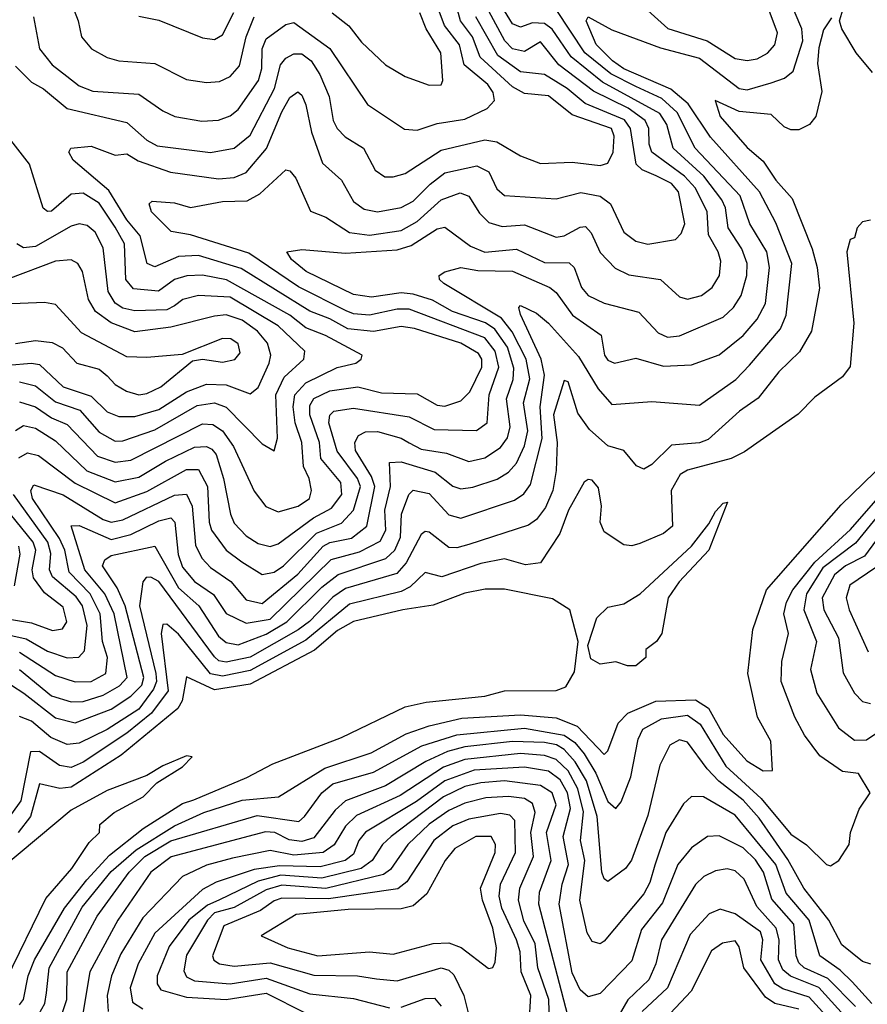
# Model space of a CAD drawing. Extents: x 1308313 to 1441400, y 959662 to 1036319.
# Tile 198 of 256: x 1315785 to 1317917, y 1019263 to 1021738. Entities that reach past the tile are written whole.
import ezdxf

# ---------------------------------------------------------------- set-up
doc = ezdxf.new("R2010")
doc.units = 0

msp = doc.modelspace()

# ---------------------------------------------------------------- linework, layer by layer
at = {"layer": '0CON10XD'}
for points in [[(1315897.6, 1021825), (1315932.2, 1021735), (1315940.9, 1021695), (1315966.2, 1021665), (1316005, 1021642.8), (1316035, 1021634.3), (1316125, 1021627.6), (1316205, 1021587.4), (1316255, 1021580), (1316287.4, 1021582.6), (1316315, 1021595.7), (1316338.2, 1021621.8), (1316355.1, 1021695), (1316375, 1021745.2)], [(1316275, 1020993.2), (1316165, 1020965.1), (1316075, 1020953.2), (1316015, 1020975.9), (1315976.2, 1021005), (1315958.5, 1021035), (1315943.4, 1021105), (1315931.1, 1021125), (1315915, 1021134.2), (1315875, 1021130.8), (1315755, 1021086), (1315725, 1021089.4), (1315707.5, 1021105), (1315703.1, 1021125), (1315728.3, 1021255), (1315724.1, 1021305), (1315708.9, 1021348.9), (1315645, 1021468.6), (1315613.5, 1021543.5), (1315592.1, 1021645), (1315590.3, 1021715), (1315607.9, 1021805)], [(1315764.7, 1020065.3), (1315795.5, 1020045.5), (1315875, 1019983), (1315925, 1019970.5), (1316015, 1020004.9), (1316065, 1020037.8), (1316092.1, 1020065), (1316097.5, 1020085), (1316050.2, 1020265), (1316030.3, 1020310.3), (1315993.2, 1020365), (1315999.6, 1020380.4), (1316015, 1020391), (1316125.1, 1020415.1), (1316185, 1020310.4), (1316236.2, 1020265), (1316285, 1020188.2), (1316305, 1020172.5), (1316335, 1020166.9), (1316405, 1020193.3), (1316457, 1020225), (1316545, 1020311.6), (1316586.5, 1020343.5), (1316706.5, 1020383.5), (1316729.2, 1020405), (1316743, 1020437), (1316745.4, 1020495), (1316763.7, 1020545), (1316775, 1020555.6), (1316815, 1020547.2), (1316865, 1020493.9), (1316895, 1020485.2), (1317029.7, 1020530.3), (1317053.4, 1020546.6), (1317069.8, 1020570.2), (1317099.7, 1020685), (1317094, 1020765), (1317105.4, 1020845), (1317096.9, 1020885), (1317045, 1020997.1), (1317040.9, 1021015), (1317045, 1021020), (1317085, 1021000.2), (1317115.3, 1020975.3), (1317191.2, 1020891.2), (1317240.1, 1020810.1), (1317275, 1020770.7), (1317375, 1020778.2), (1317495, 1020769.2), (1317586.5, 1020833.5), (1317620.5, 1020869.5), (1317699.2, 1020960.8), (1317713.1, 1020995), (1317727.4, 1021125), (1317687.5, 1021227.5), (1317646.4, 1021305), (1317522.5, 1021442.5), (1317466.3, 1021526.3), (1317423.4, 1021563.4), (1317305, 1021614.4), (1317276.4, 1021635), (1317235, 1021675.7), (1317209.7, 1021735), (1317215, 1021745.3), (1317275, 1021712.8), (1317397.2, 1021667.2), (1317495, 1021641.6), (1317595, 1021564.9), (1317615, 1021562.2), (1317675, 1021579.8), (1317708.7, 1021591.3), (1317731, 1021609), (1317754.7, 1021685), (1317752.3, 1021715), (1317718.7, 1021795)], [(1316539.9, 1021600.1), (1316563.5, 1021545), (1316573.4, 1021485), (1316583.8, 1021465), (1316603.9, 1021443.9), (1316650.3, 1021415), (1316679.6, 1021359.6), (1316703.3, 1021343.3), (1316725, 1021342.8), (1316755, 1021351.8), (1316845, 1021410), (1316955, 1021436.5), (1316985, 1021431), (1317045, 1021395.9), (1317095, 1021376.4), (1317175, 1021379.6), (1317245, 1021372), (1317265, 1021377.5), (1317277.9, 1021405), (1317280.9, 1021445), (1317274, 1021465), (1317175, 1021499.1), (1317115, 1021547.1), (1317055, 1021552.3), (1317025, 1021569.1), (1316943.5, 1021643.5), (1316924, 1021695), (1316893.8, 1021735), (1316877.9, 1021795)], [(1315819.6, 1021745), (1315835.2, 1021665), (1315866.7, 1021625), (1315904.1, 1021595.9), (1315935, 1021572.1), (1315968.8, 1021558.8), (1316085, 1021551.3), (1316145, 1021509.2), (1316175.8, 1021495), (1316243.2, 1021483.2), (1316285, 1021485.7), (1316315, 1021496.1), (1316335, 1021512.1), (1316386, 1021585), (1316394.7, 1021615), (1316394.9, 1021665.1), (1316405, 1021690), (1316455, 1021726.3), (1316475, 1021731.1), (1316565.6, 1021665.6), (1316660.4, 1021525), (1316753.3, 1021463.3), (1316785, 1021460.5), (1316835, 1021477.1), (1316905, 1021488), (1316960.9, 1021515), (1316979.1, 1021535), (1316976, 1021555), (1316963, 1021575), (1316903.4, 1021625), (1316891.6, 1021675), (1316853.8, 1021723.8), (1316835, 1021772.7)], [(1317365, 1021761.6), (1317415.6, 1021715.6), (1317514.7, 1021684.7), (1317585, 1021640.9), (1317615, 1021635.2), (1317639.9, 1021640.1), (1317666.2, 1021653.8), (1317684.3, 1021675), (1317691.6, 1021705), (1317668, 1021768)], [(1315783.1, 1020636.9), (1315805, 1020649.5), (1315832.4, 1020642.4), (1315925, 1020573), (1316025, 1020523.4), (1316105, 1020552.3), (1316205, 1020607.9), (1316235, 1020607.9), (1316257.9, 1020565), (1316261.9, 1020475), (1316267.9, 1020455), (1316305, 1020404.8), (1316344.2, 1020375), (1316395, 1020343.9), (1316425, 1020349.3), (1316448.9, 1020365), (1316532.2, 1020447.8), (1316595, 1020472.2), (1316624.8, 1020505.2), (1316642.6, 1020565), (1316634.9, 1020585), (1316583.4, 1020653.4), (1316562.7, 1020725), (1316565.6, 1020744.4), (1316575, 1020753.7), (1316625, 1020761.7), (1316765, 1020739.7), (1316828.1, 1020708.1), (1316934.1, 1020705.9), (1316960.7, 1020725), (1316966.5, 1020795), (1316990.8, 1020865), (1316981.4, 1020905), (1316955, 1020938.8), (1316765, 1021010.3), (1316735, 1021010.6), (1316665, 1020995.8), (1316625, 1020998.8), (1316606.2, 1021006.2), (1316486.5, 1021066.5), (1316361.6, 1021151.6), (1316215, 1021197.7), (1316166.1, 1021206.1), (1316116.7, 1021255), (1316110.8, 1021275), (1316118.1, 1021281.9), (1316175, 1021277.9), (1316215, 1021265.7), (1316295, 1021281.5), (1316357.3, 1021282.7), (1316389.3, 1021300.7), (1316455, 1021360.8), (1316465, 1021358.2), (1316479.7, 1021339.7), (1316517, 1021257), (1316555, 1021241.9), (1316615, 1021203.4), (1316665, 1021196.5), (1316745, 1021208), (1316785, 1021230.7), (1316845, 1021285.5), (1316892.8, 1021302.8), (1316915, 1021294.7), (1316941.8, 1021251.8), (1316965, 1021228.6), (1316998.5, 1021218.5), (1317055, 1021222.7), (1317135, 1021191.5), (1317155, 1021194.5), (1317195, 1021216.8), (1317208, 1021218), (1317222.7, 1021202.7), (1317245, 1021152.9), (1317283.2, 1021113.2), (1317317.2, 1021097.2), (1317396.7, 1021085), (1317445, 1021041.6), (1317465, 1021035.3), (1317500, 1021045), (1317527.4, 1021065), (1317545.6, 1021095), (1317548.5, 1021131.5), (1317542.2, 1021155), (1317517.7, 1021197.7), (1317514.3, 1021255), (1317484.9, 1021315), (1317457.2, 1021345), (1317375.4, 1021405), (1317368.6, 1021425), (1317367.9, 1021465), (1317358.5, 1021485), (1317316.1, 1021516.1), (1317228.7, 1021558.7), (1317141.2, 1021625), (1317095, 1021682.6), (1317055, 1021658.3), (1317024.8, 1021665), (1317005.8, 1021685), (1316965, 1021759.3)], [(1315785, 1020104.9), (1315865, 1020038.6), (1315915, 1020023.2), (1315945, 1020024.6), (1315995, 1020039.9), (1316036.5, 1020063.5), (1316055.4, 1020085), (1316022.8, 1020245), (1315999.5, 1020295), (1315949, 1020355), (1315915, 1020465.6), (1315935, 1020466.6), (1316015, 1020431.2), (1316065, 1020443.8), (1316135, 1020478.2), (1316165.6, 1020485.6), (1316175.1, 1020475), (1316183.6, 1020393.6), (1316195, 1020362.3), (1316225, 1020326.1), (1316273.1, 1020293.1), (1316305, 1020245.2), (1316355, 1020221.2), (1316415, 1020231.5), (1316568.9, 1020381.1), (1316639.6, 1020400.4), (1316692.3, 1020427.7), (1316706.5, 1020455), (1316703.8, 1020505), (1316717.8, 1020565), (1316715, 1020625.5), (1316745, 1020626.4), (1316830.5, 1020600.5), (1316875, 1020566), (1316895, 1020559.3), (1316925, 1020563), (1316986.5, 1020583.5), (1317015, 1020600.8), (1317035, 1020623.3), (1317055, 1020667.2), (1317063.2, 1020705), (1317052.4, 1020775), (1317068, 1020835), (1317059.3, 1020885), (1317023.9, 1020953.9), (1316997.5, 1020987.5), (1316852.2, 1021075), (1316841.3, 1021085), (1316840.4, 1021095), (1316854.3, 1021104.3), (1316895, 1021115.3), (1316937.5, 1021107.5), (1317025, 1021106.3), (1317118.4, 1021065), (1317135, 1021052.3), (1317176.1, 1020995), (1317247.8, 1020945), (1317255.8, 1020895), (1317265, 1020882.2), (1317281.2, 1020875), (1317335, 1020887.4), (1317405, 1020867), (1317475, 1020870.5), (1317544.2, 1020895.8), (1317605, 1020943.9), (1317640.6, 1020985), (1317660.8, 1021025), (1317671.4, 1021115), (1317664.3, 1021155), (1317622, 1021225), (1317597.8, 1021295), (1317484, 1021415), (1317439.2, 1021505), (1317400.2, 1021540.2), (1317335, 1021569.8), (1317272.2, 1021602.2), (1317206.5, 1021655), (1317135, 1021763.9)], [(1315785, 1020148), (1315875, 1020089.7), (1315925, 1020073.8), (1315965, 1020074.7), (1316002, 1020095), (1316006, 1020135), (1315993.5, 1020175), (1315987.8, 1020245), (1315962.8, 1020295), (1315909.5, 1020349.5), (1315898.6, 1020405), (1315885.6, 1020434.4), (1315817.5, 1020535), (1315812.9, 1020555), (1315821, 1020569), (1315895, 1020544.2), (1315995, 1020482.1), (1316015, 1020475.3), (1316045, 1020480.9), (1316175, 1020543.1), (1316205, 1020545.6), (1316218.8, 1020515), (1316227.6, 1020417.6), (1316243, 1020385), (1316265, 1020360.9), (1316316, 1020326), (1316355, 1020279.7), (1316395, 1020270.7), (1316485, 1020344.6), (1316548.3, 1020415), (1316565, 1020423.9), (1316619.7, 1020435), (1316658.2, 1020465), (1316678.5, 1020565), (1316670, 1020590), (1316629.5, 1020655), (1316628.1, 1020675), (1316637.4, 1020692.6), (1316655, 1020702.4), (1316685, 1020702.8), (1316745, 1020686.4), (1316765, 1020674.8), (1316795, 1020658.4), (1316858.4, 1020648.4), (1316915, 1020628), (1316955, 1020637), (1316995, 1020662.7), (1317012.6, 1020687.4), (1317019.1, 1020715), (1317009.8, 1020785), (1317026.5, 1020833.5), (1317027.8, 1020862.2), (1317012.1, 1020915), (1316980.1, 1020960.1), (1316956.5, 1020976.5), (1316873.8, 1021005), (1316823.3, 1021033.3), (1316775, 1021048.4), (1316745, 1021051.2), (1316670.4, 1021040.4), (1316625, 1021047.4), (1316506.2, 1021105), (1316469.2, 1021135), (1316457.5, 1021155), (1316495, 1021160.6), (1316605, 1021151.6), (1316735, 1021159.3), (1316769.8, 1021170.2), (1316835, 1021212.6), (1316855, 1021217), (1316918.9, 1021168.9), (1316955, 1021154.1), (1317035, 1021161.1), (1317105, 1021128.1), (1317167.1, 1021127.1), (1317179.8, 1021115), (1317198.4, 1021065), (1317215.2, 1021045.2), (1317255, 1021025.7), (1317342.8, 1021002.8), (1317391.3, 1020951.3), (1317415, 1020940), (1317445, 1020943.3), (1317555, 1020990.8), (1317580.9, 1021015), (1317599.6, 1021045), (1317614.2, 1021095), (1317614.9, 1021125), (1317601.9, 1021161.9), (1317567.4, 1021215), (1317560.7, 1021265), (1317551.6, 1021285), (1317505.8, 1021345), (1317428.6, 1021415), (1317412.6, 1021475), (1317395, 1021502.6), (1317251.2, 1021581.2), (1317172.1, 1021645), (1317144.9, 1021685), (1317124.5, 1021714.5), (1317105, 1021728.4), (1317075, 1021730.4), (1317045, 1021718.9), (1317025, 1021727.7), (1317005, 1021760.5)], [(1317827, 1021743), (1317807.2, 1021712.8), (1317795, 1021667.5), (1317792.1, 1021627.9), (1317802.6, 1021557.4), (1317788, 1021495), (1317772.2, 1021475), (1317745, 1021461.6), (1317725, 1021461.5), (1317708.5, 1021468.5), (1317675, 1021499.4), (1317595, 1021507.1), (1317534.5, 1021535), (1317547.4, 1021495), (1317615, 1021417.2), (1317655, 1021382.5), (1317687, 1021335), (1317728.4, 1021288.4), (1317778.2, 1021161.8), (1317791.2, 1021115), (1317796.8, 1021063.2), (1317776.7, 1020955), (1317747, 1020903), (1317695, 1020853.3), (1317642.9, 1020787.1), (1317595.5, 1020754.5), (1317516.8, 1020683.2), (1317495, 1020674.4), (1317425, 1020668.6), (1317375, 1020620), (1317355, 1020608.1), (1317336.9, 1020616.9), (1317305, 1020655.5), (1317265, 1020666.8), (1317218.2, 1020708.2), (1317189.1, 1020749.1), (1317165, 1020828.2), (1317155, 1020831.1), (1317127.6, 1020745), (1317137, 1020675), (1317134.9, 1020605), (1317126.6, 1020555), (1317107.8, 1020512.2), (1317085, 1020481.9), (1317065, 1020467.7), (1316915, 1020418.8), (1316885, 1020410.2), (1316865, 1020411.2), (1316815, 1020449.7), (1316805, 1020451.6), (1316795, 1020443.8), (1316757.2, 1020372.8), (1316733.7, 1020346.3), (1316605, 1020308.3), (1316573, 1020287), (1316514.3, 1020225.7), (1316485.3, 1020204.7), (1316365, 1020136.1), (1316305, 1020123.5), (1316286.5, 1020126.5), (1316275, 1020136.4), (1316135, 1020325.8), (1316115, 1020337), (1316103.7, 1020336.3), (1316095.2, 1020324.8), (1316086.6, 1020265), (1316128, 1020095), (1316129, 1020075), (1316121.8, 1020055), (1316085, 1020004.7), (1316005, 1019954), (1315935, 1019920), (1315905, 1019915.9), (1315863.8, 1019933.8), (1315814.7, 1019975), (1315785, 1019987)], [(1316778.4, 1020961.6), (1316745, 1020967.1), (1316675, 1020954.5), (1316610.7, 1020960.7), (1316565, 1020986.4), (1316515, 1021005.1), (1316342.6, 1021112.6), (1316235, 1021145.8), (1316185, 1021143.1), (1316125, 1021117), (1316106, 1021125), (1316088.2, 1021195), (1316054.8, 1021234.8), (1316009.1, 1021309.1), (1315919.4, 1021385), (1315908.6, 1021405), (1315914.2, 1021415), (1315965, 1021420), (1316025, 1021397.8), (1316055, 1021401.1), (1316083.6, 1021383.6), (1316164.9, 1021355.1), (1316285, 1021338.4), (1316325, 1021341.8), (1316355, 1021353.7), (1316406, 1021414), (1316445, 1021506.8), (1316465, 1021542.2), (1316485, 1021556.9), (1316495, 1021548.8), (1316505, 1021524.4), (1316519.1, 1021455), (1316547.1, 1021377.1), (1316594.4, 1021334.4), (1316625, 1021280.8), (1316652, 1021262), (1316685, 1021255.2), (1316745, 1021265.8), (1316775, 1021282.2), (1316817.3, 1021325), (1316855, 1021352.8), (1316935, 1021370.8), (1316965, 1021355.8), (1316985, 1021313.1), (1317005, 1021296.3), (1317135, 1021288.1), (1317196.3, 1021303.7), (1317245, 1021294.8), (1317271.6, 1021275), (1317305, 1021204.3), (1317335, 1021181.1), (1317365, 1021173.9), (1317434.4, 1021185.6), (1317449, 1021201), (1317458.1, 1021225), (1317442.5, 1021305), (1317425, 1021326), (1317386, 1021346), (1317350.9, 1021360.9), (1317335.8, 1021375), (1317321.7, 1021465), (1317306.1, 1021486.1), (1317207.8, 1021527.8), (1317162.4, 1021565), (1317105, 1021600), (1317045, 1021607), (1316987.8, 1021647.8), (1316932.9, 1021745)], [(1316085, 1021746.9), (1316135, 1021736.7), (1316245, 1021692.4), (1316275, 1021688.6), (1316295, 1021700), (1316324, 1021756)], [(1316571.1, 1021755), (1316612.8, 1021722.8), (1316645, 1021682), (1316705, 1021624.6), (1316755, 1021595.3), (1316815, 1021573.8), (1316845.3, 1021574.7), (1316849.5, 1021585), (1316844.4, 1021655), (1316808, 1021715), (1316791.5, 1021755)], [(1317930.7, 1021605), (1317889.6, 1021655), (1317852.9, 1021715), (1317847.5, 1021735), (1317856.9, 1021765)], [(1315775, 1021621.2), (1315815, 1021580.7), (1315845, 1021564), (1315904.9, 1021514.9), (1316055, 1021479.4), (1316105.3, 1021435), (1316131.3, 1021421.3), (1316265, 1021404.1), (1316325, 1021415.2), (1316365, 1021447.6), (1316426, 1021565), (1316441.3, 1021625), (1316455, 1021641.4), (1316475, 1021652.5), (1316495, 1021652.6), (1316518.8, 1021635), (1316539.9, 1021600.1)], [(1315785, 1020777.7), (1315825, 1020764.9), (1315865, 1020737.7), (1315905, 1020720.3), (1315981.2, 1020641.2), (1316025, 1020625.9), (1316065, 1020631.1), (1316245, 1020722.4), (1316270.8, 1020720.8), (1316295.2, 1020705), (1316323.2, 1020665), (1316375, 1020552.9), (1316404.5, 1020514.5), (1316435, 1020500.7), (1316485.4, 1020515), (1316514.2, 1020535), (1316519, 1020555), (1316513.5, 1020585), (1316498.9, 1020615), (1316495.1, 1020675), (1316477.8, 1020725), (1316472.9, 1020765), (1316477.3, 1020795), (1316505, 1020825.7), (1316583.7, 1020863.7), (1316631.1, 1020875), (1316644.5, 1020885), (1316646.7, 1020895), (1316554.5, 1020944.5), (1316505, 1020963.9), (1316465, 1020995.5), (1316305.7, 1021084.3), (1316245, 1021095.6), (1316205.7, 1021094.3), (1316175, 1021085.2), (1316134, 1021056), (1316071.3, 1021061.3), (1316052.6, 1021085), (1316048.7, 1021175), (1316025, 1021216.6), (1315985, 1021276.9), (1315945, 1021302.1), (1315915, 1021299.6), (1315865, 1021256.6), (1315855, 1021256.1), (1315844.5, 1021264.5), (1315810.3, 1021375), (1315763.2, 1021435)], [(1315785, 1020827.9), (1315825, 1020817.6), (1315875, 1020777.2), (1315936.5, 1020756.5), (1315985, 1020701.2), (1316025, 1020678.5), (1316045, 1020679.3), (1316125, 1020707.6), (1316231.6, 1020768.4), (1316274.9, 1020774.9), (1316305, 1020763.8), (1316395, 1020672.2), (1316425.3, 1020654.7), (1316433.4, 1020686.6), (1316429.8, 1020795), (1316450.5, 1020839.5), (1316500, 1020885), (1316502.5, 1020905), (1316435, 1020968.2), (1316315, 1021040.4), (1316235, 1021044.9), (1316195.3, 1021034.7), (1316175, 1021019.2), (1316155, 1021008.9), (1316075, 1021006.4), (1316045, 1021013.3), (1316025, 1021025.9), (1316007.9, 1021055), (1315995.5, 1021165), (1315975, 1021204.2), (1315955, 1021221), (1315935, 1021225.2), (1315915, 1021219.2), (1315825, 1021168.3), (1315795, 1021164.4), (1315778.2, 1021175)], [(1317925, 1021234.4), (1317905, 1021230), (1317891.4, 1021215), (1317885, 1021190), (1317874.1, 1021185.9), (1317866, 1021155), (1317883.2, 1020975), (1317873.9, 1020866.1), (1317855, 1020840), (1317785, 1020789.1), (1317743.2, 1020746.8), (1317608.4, 1020651.6), (1317574.6, 1020635.4), (1317465, 1020605.6), (1317446.7, 1020595), (1317423.8, 1020555), (1317427.6, 1020465), (1317405, 1020446.9), (1317345, 1020421.2), (1317325, 1020415.4), (1317305, 1020418.3), (1317255, 1020450.4), (1317245.7, 1020475), (1317248.9, 1020515), (1317241.3, 1020561.3), (1317225, 1020580.5), (1317215, 1020582.2), (1317205, 1020575.6), (1317165.6, 1020505), (1317143.5, 1020446.5), (1317095, 1020372.9), (1317057.8, 1020367.8), (1317005, 1020382.9), (1316945, 1020370.9), (1316847.4, 1020337.4), (1316805, 1020348.9), (1316767.1, 1020312.9), (1316745, 1020300.5), (1316615, 1020269), (1316505, 1020178.4), (1316365, 1020102), (1316295, 1020088), (1316265, 1020094.1), (1316185, 1020194), (1316155, 1020218.9), (1316145, 1020217.7), (1316141.4, 1020195), (1316158.6, 1020051.4), (1316116.7, 1019995), (1316055, 1019944.7)], [(1315775, 1020923.9), (1315825, 1020931.5), (1315866.8, 1020926.8), (1315893, 1020913), (1315929.1, 1020875), (1315985, 1020859.4), (1316005, 1020843.3), (1316025, 1020821.4), (1316054.2, 1020804.2), (1316085, 1020795.2), (1316105, 1020798.2), (1316140, 1020815), (1316219.5, 1020880.5), (1316245.3, 1020884.7), (1316295, 1020877.6), (1316326.1, 1020883.9), (1316339.6, 1020900.4), (1316335, 1020923.5), (1316316, 1020936), (1316295, 1020936.7), (1316193.6, 1020896.4), (1316105, 1020888.8), (1316055, 1020890.8), (1315940.8, 1020950.8), (1315875, 1021022.5), (1315847.5, 1021027.5), (1315745, 1021023.2)], [(1315755, 1020869.4), (1315814.9, 1020874.9), (1315835, 1020871.1), (1315895, 1020815.5), (1315965, 1020791.8), (1316005, 1020752.5), (1316035, 1020740.5), (1316075, 1020740.6), (1316135, 1020758.2), (1316205, 1020802.6), (1316255, 1020822.3), (1316305, 1020820.1), (1316365, 1020797.9), (1316385, 1020813.4), (1316412.9, 1020875), (1316417, 1020895), (1316408.7, 1020925), (1316383.8, 1020955), (1316345, 1020982.6), (1316305, 1020996.2), (1316275, 1020993.2)], [(1315775, 1020705.7), (1315795, 1020717.7), (1315825, 1020711.7), (1315875, 1020679.7), (1315954, 1020604), (1316025, 1020576.4), (1316085, 1020588.4), (1316151.9, 1020628.1), (1316225, 1020663.5), (1316254.9, 1020664.9), (1316268.9, 1020658.9), (1316279.5, 1020645), (1316298.2, 1020585), (1316315.2, 1020495), (1316325, 1020472.8), (1316355, 1020440.5), (1316385, 1020421.7), (1316415, 1020414), (1316435, 1020420.8), (1316524.3, 1020485.7), (1316569.8, 1020510.2), (1316595.1, 1020545), (1316592.6, 1020575), (1316542.3, 1020635), (1316539.3, 1020675), (1316514.7, 1020745), (1316515, 1020768.5), (1316525, 1020785.7), (1316565, 1020805.3), (1316635.4, 1020815.4), (1316695, 1020799.8), (1316785, 1020798), (1316835, 1020769.6), (1316855, 1020766.6), (1316895, 1020780), (1316917.5, 1020802.5), (1316947.3, 1020865), (1316947.3, 1020885), (1316939.2, 1020899.2), (1316895.1, 1020925.1), (1316778.4, 1020961.6)], [(1315818.5, 1019211.5), (1315848.8, 1019265), (1315852.5, 1019292.5), (1315859.3, 1019355), (1315942.6, 1019507.4), (1316015, 1019597.1), (1316078.5, 1019651.5), (1316175, 1019711.8), (1316248.1, 1019745), (1316345, 1019776.1), (1316436.5, 1019785), (1316552.8, 1019857.2), (1316669.6, 1019895), (1316757.2, 1019942.8), (1316815, 1019963.5), (1316897.2, 1019982.8), (1317045, 1019991.2), (1317135, 1019983.6), (1317187.6, 1019962.4), (1317255, 1019891.4), (1317265, 1019900), (1317290.4, 1019969.6), (1317315, 1019995.1), (1317384.9, 1020025.1), (1317485, 1020028.3), (1317517.8, 1020007.8), (1317555, 1019941.3), (1317614.2, 1019875), (1317655, 1019850), (1317678.7, 1019851.3), (1317674.4, 1019925), (1317641, 1019985), (1317616.7, 1020095), (1317629.3, 1020205), (1317663.3, 1020305), (1317851.5, 1020518.5), (1317992.2, 1020655)], [(1315884, 1019215), (1315903.4, 1019275), (1315904.9, 1019345), (1315950.4, 1019430.4), (1315979.8, 1019485), (1316060.4, 1019595), (1316100, 1019635), (1316165, 1019674.4), (1316382.6, 1019737.4), (1316487, 1019723), (1316502, 1019735), (1316545.2, 1019795), (1316572.5, 1019817.5), (1316675, 1019846.4), (1316796.8, 1019913.2), (1316885, 1019940.7), (1317055, 1019957.2), (1317155, 1019940), (1317181.5, 1019921.5), (1317205, 1019893.2), (1317234.1, 1019844.1), (1317265, 1019773.2), (1317284.4, 1019755.6), (1317297.9, 1019772.1), (1317322.5, 1019835), (1317340.7, 1019929.3), (1317352.2, 1019955), (1317399.4, 1019980.6), (1317465, 1019989.7), (1317497, 1019967), (1317561.8, 1019861.8), (1317650.3, 1019780.3), (1317725, 1019691.3), (1317763.9, 1019663.9), (1317815, 1019614.3), (1317825, 1019611.4), (1317845.7, 1019625), (1317871.5, 1019665), (1317874.6, 1019695.4), (1317896.4, 1019753.6), (1317924.5, 1019795), (1317895, 1019843.6), (1317855, 1019848.4), (1317798.2, 1019888.2), (1317759.4, 1019939.4), (1317735.1, 1019985.1), (1317700.2, 1020075), (1317701.9, 1020125), (1317719, 1020195), (1317707.3, 1020245), (1317714.2, 1020274.2), (1317730.3, 1020305), (1317785.3, 1020374.7), (1317875, 1020457.1), (1317991, 1020589)], [(1315752.9, 1020192.9), (1315801.8, 1020181.8), (1315855, 1020150.5), (1315905, 1020133.8), (1315934.1, 1020135.9), (1315948.4, 1020151.6), (1315955.3, 1020215), (1315942.9, 1020265), (1315927.3, 1020287.3), (1315867.5, 1020337.5), (1315860.1, 1020355), (1315863.5, 1020396.5), (1315856, 1020425), (1315769.4, 1020545)], [(1317987.4, 1020545), (1317887.8, 1020422.2), (1317805, 1020360.2), (1317763.9, 1020295), (1317757.4, 1020255), (1317789.3, 1020175), (1317774.5, 1020105), (1317790.6, 1020045), (1317845, 1019957.8), (1317885, 1019926.8), (1317915, 1019927.7), (1317975, 1019968)], [(1317313.8, 1020113.8), (1317285, 1020124), (1317245, 1020118), (1317222, 1020132), (1317214.6, 1020165), (1317236.7, 1020235), (1317265, 1020261.2), (1317305, 1020270), (1317345.6, 1020295), (1317475.3, 1020414.7), (1317518.9, 1020471.1), (1317535, 1020501.9), (1317555, 1020522.5), (1317565.5, 1020525.5), (1317518.5, 1020405), (1317443.6, 1020325), (1317416.2, 1020285), (1317400, 1020195), (1317386.7, 1020175), (1317360, 1020155), (1317360, 1020135), (1317335, 1020114.4), (1317313.8, 1020113.8)], [(1318009.8, 1020525), (1317910.1, 1020389.9), (1317862.6, 1020365), (1317835, 1020342.9), (1317803.3, 1020285), (1317808.1, 1020255), (1317844.7, 1020184.7), (1317856.1, 1020096.1), (1317885.2, 1020045.2), (1317905, 1020024.7), (1317925, 1020019.5)], [(1315765, 1020230.2), (1315815, 1020221.7), (1315867.4, 1020202.6), (1315892.8, 1020207.2), (1315904, 1020225), (1315895, 1020261.6), (1315847.8, 1020297.8), (1315820.2, 1020335), (1315816.5, 1020355), (1315825.5, 1020405), (1315818.9, 1020425), (1315761.8, 1020495)], [(1315772.5, 1020315), (1315786.7, 1020395), (1315783, 1020415)], [(1317938.6, 1020361.4), (1317873.5, 1020316.5), (1317863.8, 1020285), (1317871.5, 1020255), (1317919.2, 1020149.2)], [(1315785, 1019262.3), (1315794.6, 1019275), (1315806.7, 1019335), (1315822.8, 1019375), (1315898, 1019505), (1315953.8, 1019576.2), (1316011.5, 1019638.5), (1316095.8, 1019705), (1316195, 1019767.8), (1316222.9, 1019777.1), (1316356.8, 1019833.2), (1316422.3, 1019867.7), (1316595, 1019933.6), (1316755, 1020010.7), (1316807.4, 1020022.6), (1316955, 1020037.7), (1317005, 1020051.1), (1317135, 1020051.6), (1317159, 1020061), (1317181.1, 1020098.9), (1317190.3, 1020175), (1317169.2, 1020255), (1317125, 1020282.5), (1317005, 1020306.3), (1316956.4, 1020306.4), (1316905, 1020296.8), (1316825, 1020266.6), (1316749.1, 1020255), (1316625, 1020225.6), (1316585, 1020203), (1316526.6, 1020153.4), (1316365, 1020067.9), (1316275, 1020053.4), (1316205, 1020086.7), (1316193.8, 1020026.2), (1316183, 1020007), (1316040.6, 1019889.4), (1315915, 1019808.9), (1315885.9, 1019805.9), (1315835, 1019817.6), (1315812.2, 1019735), (1315781.1, 1019695)], [(1316055, 1019944.7), (1315945, 1019872), (1315915, 1019858.8), (1315885, 1019863.4), (1315835, 1019898.5), (1315812.3, 1019897.7), (1315788.2, 1019775), (1315765, 1019742.3)], [(1317926, 1019364), (1317905, 1019370.8), (1317852.8, 1019412.8), (1317820.6, 1019475), (1317757.4, 1019555), (1317717.6, 1019627.6), (1317645, 1019731.2), (1317605, 1019776.3), (1317544, 1019824), (1317514.8, 1019855), (1317465, 1019922.5), (1317445, 1019928.2), (1317420.7, 1019915), (1317395, 1019864.4), (1317365, 1019737.5), (1317324.2, 1019625.8), (1317308.9, 1019605), (1317265, 1019571.8), (1317255, 1019578.6), (1317249.8, 1019595), (1317237.6, 1019735), (1317210.6, 1019825), (1317182.6, 1019872.6), (1317155, 1019903.9), (1317135.1, 1019915.1), (1317105, 1019920.9), (1317025, 1019923.4), (1316905, 1019910.6), (1316860.9, 1019899.1), (1316806.6, 1019873.4), (1316705, 1019812.2), (1316605, 1019774.8), (1316578.6, 1019751.4), (1316525, 1019681.7), (1316495, 1019672.7), (1316463.3, 1019676.7), (1316427.2, 1019695), (1316403.2, 1019696.8), (1316166.2, 1019633.8), (1316114.8, 1019595), (1316031.8, 1019475), (1315961.7, 1019345), (1315941.8, 1019225)], [(1316023.1, 1019745), (1316096.2, 1019785), (1316129.8, 1019820.2), (1316195, 1019860.5), (1316218.8, 1019885), (1316205, 1019888.1), (1316145, 1019862.9), (1316105, 1019838.1), (1316005, 1019800.9), (1315915, 1019751.6), (1315745, 1019610), (1315734.2, 1019595), (1315733.2, 1019516.8), (1315718.9, 1019481.1), (1315649.7, 1019410.3), (1315591.2, 1019365), (1315529.2, 1019300.8), (1315478.8, 1019261.2)], [(1317928.6, 1019265), (1317879.5, 1019319.5), (1317849.1, 1019349.1), (1317798, 1019385), (1317771, 1019475), (1317712.9, 1019542.9), (1317686.8, 1019615), (1317585, 1019739), (1317505, 1019784.8), (1317474.8, 1019785.2), (1317455, 1019767.1), (1317410.4, 1019695), (1317382.9, 1019612.9), (1317370.5, 1019569.5), (1317355, 1019541), (1317255, 1019422.3), (1317245, 1019415.4), (1317225, 1019421.2), (1317212.5, 1019442.5), (1317194.1, 1019525), (1317206.6, 1019625), (1317195.8, 1019675), (1317203.3, 1019746.7), (1317189.3, 1019805), (1317165, 1019849.8), (1317135, 1019878.9), (1317105, 1019888.9), (1317045, 1019893.8), (1316905, 1019878.9), (1316851.1, 1019858.9), (1316741.9, 1019788.1), (1316632.2, 1019737.8), (1316605, 1019710.7), (1316576.2, 1019663.8), (1316548.8, 1019645), (1316475, 1019637.7), (1316415, 1019649.8), (1316320.5, 1019630.5)], [(1317887.4, 1019257.4), (1317818.2, 1019328.2), (1317758.3, 1019355), (1317745, 1019367.2), (1317738.2, 1019385), (1317732.3, 1019465), (1317677.5, 1019527.5), (1317656.4, 1019595), (1317636.3, 1019626.3), (1317605, 1019656.3), (1317545, 1019686.9), (1317515, 1019684.7), (1317475, 1019656.3), (1317440.8, 1019615), (1317401.9, 1019518.1), (1317348.9, 1019451.1), (1317325, 1019372.9), (1317245, 1019290), (1317215, 1019282.4), (1317195, 1019299.7), (1317175, 1019342.3), (1317142.1, 1019515), (1317149.3, 1019565), (1317165.7, 1019615), (1317152.2, 1019685), (1317171, 1019755), (1317163.5, 1019795), (1317145, 1019827.4), (1317115, 1019849.1), (1317055, 1019859.5), (1316928.5, 1019851.5), (1316855, 1019825.1), (1316783, 1019773), (1316655, 1019695.8), (1316638.3, 1019675), (1316625, 1019640.9), (1316604.2, 1019625), (1316540.8, 1019609.2), (1316439, 1019611), (1316375, 1019601.9), (1316279.6, 1019570.4), (1316245, 1019552.1), (1316125, 1019442.4), (1316082.9, 1019365), (1316063.3, 1019305), (1316068.9, 1019268.9), (1316095, 1019251.8)], [(1317163.6, 1019235), (1317091.3, 1019515), (1317092.9, 1019545), (1317121.7, 1019625), (1317110.6, 1019695), (1317134.7, 1019765), (1317124.9, 1019794.9), (1317095, 1019813.3), (1317004.7, 1019824.7), (1316945, 1019820.3), (1316905, 1019810.3), (1316851.4, 1019785), (1316720, 1019685), (1316698.1, 1019665), (1316671.9, 1019625), (1316644.4, 1019605), (1316545, 1019580.3), (1316442.3, 1019587.7), (1316385, 1019572.9), (1316286.3, 1019525), (1316257.6, 1019512.4), (1316210.6, 1019475), (1316161.2, 1019408.8), (1316130.8, 1019335), (1316130.7, 1019315), (1316140, 1019300), (1316205, 1019280.9), (1316305, 1019275.5), (1316405, 1019291.1), (1316505, 1019241.2)], [(1317117.8, 1019217.8), (1317116.1, 1019275), (1317088.9, 1019355), (1317082.2, 1019415), (1317053.4, 1019473.4), (1317040, 1019525), (1317043.6, 1019555), (1317077.6, 1019635), (1317071, 1019695), (1317082.1, 1019745), (1317075, 1019768.3), (1317055, 1019780.5), (1317015, 1019785.9), (1316957.4, 1019782.6), (1316905, 1019768.9), (1316865, 1019750.6), (1316815, 1019715.7), (1316761.4, 1019665), (1316718.3, 1019601.7), (1316700.2, 1019589.8), (1316555, 1019554.4), (1316445, 1019562.5), (1316405, 1019550.6), (1316325, 1019506.7), (1316275, 1019493.1), (1316257.3, 1019475), (1316205, 1019386.9), (1316197.7, 1019347.7), (1316205, 1019332.5), (1316225, 1019322.2), (1316315, 1019314.5), (1316405, 1019329.2), (1316515, 1019289.9), (1316625, 1019277.8), (1316715, 1019254.5)], [(1315676, 1019225), (1315751.3, 1019325), (1315850.6, 1019529.4), (1315916.1, 1019605), (1315960.3, 1019669.7), (1315986.2, 1019695), (1315986.7, 1019715), (1316023.1, 1019745)], [(1317066.4, 1019215), (1317071.3, 1019285), (1317046.3, 1019345), (1317043.7, 1019395), (1317035.1, 1019425.1), (1316998.1, 1019505), (1316991.3, 1019535), (1316994.9, 1019565), (1317032.5, 1019645), (1317030.3, 1019725), (1317018.3, 1019738.3), (1316995, 1019742.7), (1316915, 1019728.7), (1316875, 1019711.5), (1316826.6, 1019675), (1316758.7, 1019571.3), (1316736.1, 1019553.9), (1316561.6, 1019528.4), (1316445, 1019530.3), (1316425, 1019523.4), (1316390.9, 1019499.1), (1316299.1, 1019460.9), (1316270.2, 1019385), (1316273.8, 1019373.8), (1316287.5, 1019365), (1316325, 1019359.2), (1316415, 1019367.8), (1316525, 1019336.6), (1316635, 1019334.6), (1316682.8, 1019327.2), (1316735, 1019322.5), (1316845, 1019355.2), (1316865, 1019348.9), (1316877.2, 1019337.2), (1316902.7, 1019285), (1316917.3, 1019225)], [(1316965, 1019353.3), (1316975, 1019355.8), (1316981.2, 1019368.8), (1316984.7, 1019405.3), (1316975.7, 1019455), (1316949.1, 1019525), (1316943.9, 1019555), (1316981.5, 1019645), (1316982, 1019665), (1316970.8, 1019685), (1316932.7, 1019685), (1316880, 1019655), (1316855.2, 1019625), (1316809.4, 1019540.6), (1316775, 1019510.5), (1316745, 1019503.2), (1316611.6, 1019501.6), (1316480.8, 1019489.2), (1316392.9, 1019435), (1316459.6, 1019405), (1316535, 1019385.4), (1316664.8, 1019394.8), (1316725, 1019389), (1316825, 1019416.1), (1316865, 1019417.5), (1316895.8, 1019405.8), (1316964, 1019354), (1316965, 1019353.3)], [(1316320.5, 1019630.5), (1316255, 1019612.6), (1316195, 1019584.1), (1316095, 1019480.2), (1316040, 1019390), (1316016, 1019335), (1316005.4, 1019285), (1316007.9, 1019245)], [(1317858.9, 1019235), (1317795.4, 1019305.4), (1317723.9, 1019333.9), (1317705, 1019350.2), (1317693.6, 1019375), (1317695.9, 1019425), (1317687.8, 1019455), (1317639, 1019509), (1317607.9, 1019577.9), (1317585, 1019599), (1317565, 1019603.9), (1317535, 1019598.4), (1317505.7, 1019584.3), (1317485, 1019564.7), (1317399.7, 1019425), (1317384.9, 1019365), (1317367.5, 1019325), (1317315.3, 1019274.7), (1317280.6, 1019215)], [(1317813, 1019235), (1317771, 1019281), (1317705, 1019301.8), (1317685, 1019314.9), (1317649.7, 1019375), (1317654.1, 1019425), (1317649, 1019445), (1317585, 1019491), (1317547.4, 1019502.6), (1317519.6, 1019490.4), (1317471.4, 1019438.6), (1317414.6, 1019305), (1317351.2, 1019245)], [(1317745, 1019251.1), (1317685, 1019265.3), (1317660.9, 1019280.9), (1317606.7, 1019355), (1317595, 1019407.5), (1317585, 1019422.5), (1317552.9, 1019417.1), (1317525, 1019398), (1317474.1, 1019295.9), (1317369.4, 1019185)], [(1316745, 1019255.9), (1316805, 1019277.5), (1316828.3, 1019278.3), (1316845, 1019258.5)]]:
    msp.add_lwpolyline(points, dxfattribs=at)

doc.saveas('drawing.dxf')
